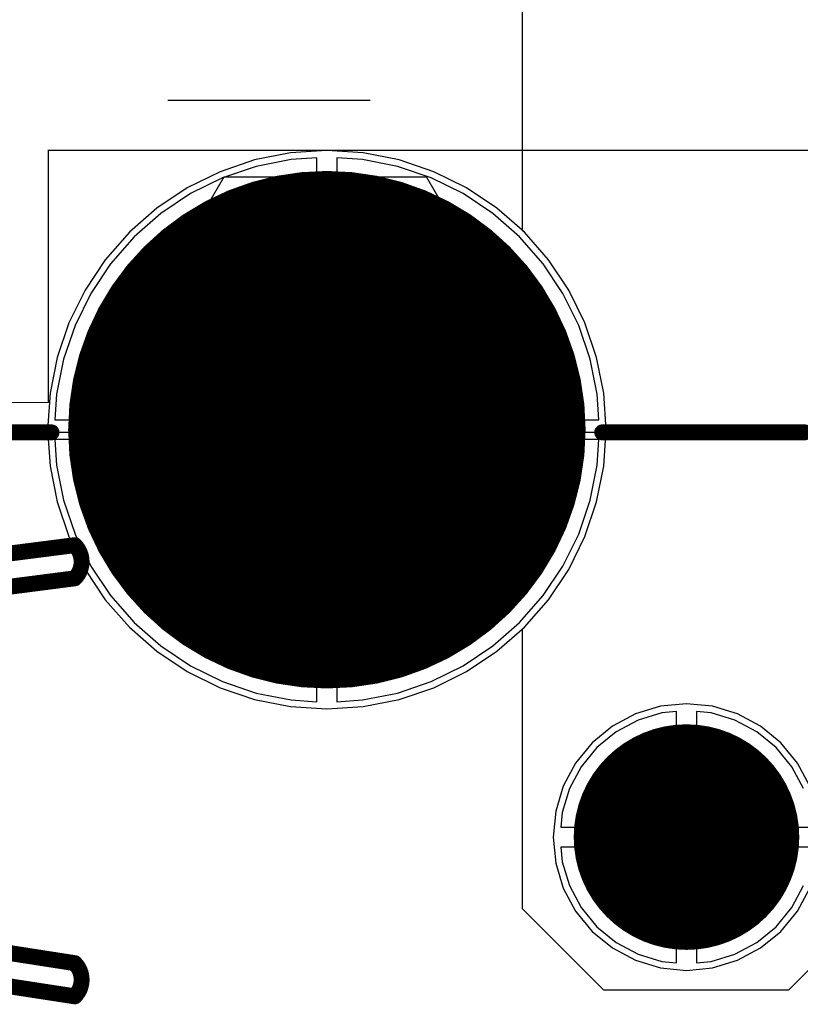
# Model space of a CAD drawing. Header units: millimetres. Extents: x 138 to 555, y 26 to 334.
# Tile 141 of 256: x 168.81 to 174.69, y 163.6 to 171.02. Entities that reach past the tile are written whole.
import ezdxf

# ---------------------------------------------------------------- set-up
doc = ezdxf.new("R2010")
doc.units = ezdxf.units.MM
for name, color, linetype in [('BottomLayer', 5, 'Continuous'), ('BottomSolder', 6, 'Continuous'), ('DrillDrawing', 1, 'Continuous'), ('Mechanical20', 56, 'Continuous'), ('Mechanical27', 56, 'Continuous'), ('MidLayer1', 16, 'Continuous'), ('MidLayer2', 76, 'Continuous'), ('MidLayer3', 90, 'Continuous'), ('MidLayer4', 156, 'Continuous'), ('MultiLayer', 9, 'Continuous'), ('PadHoleLayer', 156, 'Continuous'), ('TopLayer', 1, 'Continuous'), ('TopOverlay', 2, 'Continuous'), ('TopSolder', 216, 'Continuous')]:
    doc.layers.add(name, color=color, linetype=linetype)

# ---------------------------------------------------------------- blocks, each defined once
blk = doc.blocks.new('CON_DUAL_USB_TYPE_A_CONEXCON_5600_3081_804')
at = {"layer": 'BottomLayer'}
for points, const_width in [([(-3.9, 13.01, 1), (-3.1, 13.01, 1)], 0.8), ([(-7.52, 10.3, 1), (-5.62, 10.3, 1)], 1.9)]:
    blk.add_lwpolyline(points, format="xyb", close=True, dxfattribs=dict(at, const_width=const_width))
at = {"layer": 'BottomSolder'}
for points, const_width in [([(-3.925, 13.01, 1), (-3.075, 13.01, 1)], 0.85), ([(-7.545, 10.3, 1), (-5.595, 10.3, 1)], 1.95)]:
    blk.add_lwpolyline(points, format="xyb", close=True, dxfattribs=dict(at, const_width=const_width))
at = {"layer": 'Mechanical20', "const_width": 0.01}
for points in [[(-8.675, 12.4), (-8.675, 18.1)], [(-8.675, 8.2), (-8.675, 12.4)], [(-6.775, 8.2), (-8.675, 8.2)], [(-6.775, 0.475), (-6.775, 8.2)]]:
    blk.add_lwpolyline(points, dxfattribs=at)
at = {"layer": 'Mechanical20', "const_width": 0.005}
for points in [[(-8.6775, 12.4, 1), (-8.6725, 12.4, 1)], [(-8.6775, 12.4, 1), (-8.6725, 12.4, 1)], [(-8.6775, 8.2, 1), (-8.6725, 8.2, 1)], [(-8.6775, 8.2, 1), (-8.6725, 8.2, 1)], [(-6.7775, 8.2, 1), (-6.7725, 8.2, 1)], [(-6.7775, 8.2, 1), (-6.7725, 8.2, 1)]]:
    blk.add_lwpolyline(points, format="xyb", close=True, dxfattribs=at)
at = {"layer": 'Mechanical27'}
for p, q in [((-3.7548, 13.5248), (-3.8024, 13.0963)), ((-3.2787, 13.5248), (-3.7548, 13.5248)), ((-3.8024, 13.0963), (-3.7548, 13.1439)), ((-3.7548, 13.1439), (-3.612, 13.1915)), ((-3.612, 13.1915), (-3.4691, 13.1915)), ((-3.4691, 13.1915), (-3.3263, 13.1439)), ((-3.3263, 13.1439), (-3.2311, 13.0487)), ((-3.2311, 13.0487), (-3.1835, 12.9059)), ((-3.1835, 12.9059), (-3.1835, 12.8107)), ((-3.1835, 12.8107), (-3.2311, 12.6678)), ((-3.8024, 12.6202), (-3.85, 12.7154)), ((-3.7548, 12.5726), (-3.8024, 12.6202)), ((-3.2311, 12.6678), (-3.3263, 12.5726)), ((-3.612, 12.525), (-3.7548, 12.5726)), ((-3.3263, 12.5726), (-3.4691, 12.525)), ((-3.4691, 12.525), (-3.612, 12.525))]:
    blk.add_line(p, q, dxfattribs=at)
at = {"layer": 'Mechanical27', "const_width": 0.01}
for points in [[(-6.55, 0.4), (-6.55, 17.85)], [(-8.475, 11.05), (-6.55, 12.175)], [(-8.475, 9.525), (-8.475, 11.05)], [(-6.55, 8.4), (-8.475, 9.525)], [(-4.7, 0.6), (-5.7, 8.4)], [(-4.475, 0.85), (-5.45, 8.4)], [(-3.725, 0.85), (-2.55, 8.4)], [(-3.5, 0.6), (-2.3, 8.4)]]:
    blk.add_lwpolyline(points, dxfattribs=at)
at = {"layer": 'Mechanical27'}
for points, const_width in [([(-2.6999, 13.01, 1), (-4.3001, 13.01, 1)], 0.01), ([(-4.3026, 13.01, 1), (-4.2976, 13.01, 1)], 0.005), ([(-2.7024, 13.01, 1), (-2.6974, 13.01, 1)], 0.005), ([(-6.5525, 12.175, 1), (-6.5475, 12.175, 1)], 0.005), ([(-8.4775, 11.05, 1), (-8.4725, 11.05, 1)], 0.005), ([(-8.4775, 11.05, 1), (-8.4725, 11.05, 1)], 0.005), ([(-8.4775, 9.525, 1), (-8.4725, 9.525, 1)], 0.005), ([(-8.4775, 9.525, 1), (-8.4725, 9.525, 1)], 0.005), ([(-6.5525, 8.4, 1), (-6.5475, 8.4, 1)], 0.005), ([(-5.7025, 8.4, 1), (-5.6975, 8.4, 1)], 0.005), ([(-5.7025, 8.4, 1), (-5.6975, 8.4, 1)], 0.005), ([(-5.4525, 8.4, 1), (-5.4475, 8.4, 1)], 0.005), ([(-5.4525, 8.4, 1), (-5.4475, 8.4, 1)], 0.005), ([(-2.5525, 8.4, 1), (-2.5475, 8.4, 1)], 0.005), ([(-2.5525, 8.4, 1), (-2.5475, 8.4, 1)], 0.005), ([(-2.3025, 8.4, 1), (-2.2975, 8.4, 1)], 0.005), ([(-2.3025, 8.4, 1), (-2.2975, 8.4, 1)], 0.005)]:
    blk.add_lwpolyline(points, format="xyb", close=True, dxfattribs=dict(at, const_width=const_width))
at = {"layer": 'Mechanical27', "const_width": 0.01}
for points in [[(-5.7, 8.4, -0.414211), (-5.45, 8.4)], [(-2.55, 8.4, -0.414211), (-2.3, 8.4)]]:
    blk.add_lwpolyline(points, format="xyb", dxfattribs=at)
at = {"layer": 'MidLayer1'}
for points, const_width in [([(-3.9, 13.01, 1), (-3.1, 13.01, 1)], 0.8), ([(-7.52, 10.3, 1), (-5.62, 10.3, 1)], 1.9)]:
    blk.add_lwpolyline(points, format="xyb", close=True, dxfattribs=dict(at, const_width=const_width))
at = {"layer": 'MidLayer2'}
for points, const_width in [([(-3.9, 13.01, 1), (-3.1, 13.01, 1)], 0.8), ([(-7.52, 10.3, 1), (-5.62, 10.3, 1)], 1.9)]:
    blk.add_lwpolyline(points, format="xyb", close=True, dxfattribs=dict(at, const_width=const_width))
at = {"layer": 'MidLayer3'}
for points, const_width in [([(-3.9, 13.01, 1), (-3.1, 13.01, 1)], 0.8), ([(-7.52, 10.3, 1), (-5.62, 10.3, 1)], 1.9)]:
    blk.add_lwpolyline(points, format="xyb", close=True, dxfattribs=dict(at, const_width=const_width))
at = {"layer": 'MidLayer4'}
for points, const_width in [([(-3.9, 13.01, 1), (-3.1, 13.01, 1)], 0.8), ([(-7.52, 10.3, 1), (-5.62, 10.3, 1)], 1.9)]:
    blk.add_lwpolyline(points, format="xyb", close=True, dxfattribs=dict(at, const_width=const_width))
at = {"layer": 'MultiLayer'}
for points, const_width in [([(-3.9, 13.01, 1), (-3.1, 13.01, 1)], 0.8), ([(-7.52, 10.3, 1), (-5.62, 10.3, 1)], 1.9)]:
    blk.add_lwpolyline(points, format="xyb", close=True, dxfattribs=dict(at, const_width=const_width))
at = {"layer": 'PadHoleLayer'}
for points, const_width in [([(-3.73, 13.01, 1), (-3.27, 13.01, 1)], 0.46), ([(-7.1525, 10.3, 1), (-5.9875, 10.3, 1)], 1.165)]:
    blk.add_lwpolyline(points, format="xyb", close=True, dxfattribs=dict(at, const_width=const_width))
at = {"layer": 'TopLayer'}
for points, const_width in [([(-3.9, 13.01, 1), (-3.1, 13.01, 1)], 0.8), ([(-7.52, 10.3, 1), (-5.62, 10.3, 1)], 1.9)]:
    blk.add_lwpolyline(points, format="xyb", close=True, dxfattribs=dict(at, const_width=const_width))
at = {"layer": 'TopOverlay', "const_width": 0.12}
for points in [[(-6.55, 12.375), (-6.55, 13.9)], [(-4.7, 0.6), (-5.7, 8.4)], [(-4.475, 0.85), (-5.45, 8.4)], [(-3.725, 0.85), (-2.55, 8.4)], [(-3.5, 0.6), (-2.3, 8.4)], [(-6.55, 0.4), (-6.55, 8.225)]]:
    blk.add_lwpolyline(points, dxfattribs=at)
at = {"layer": 'TopOverlay', "const_width": 0.06}
for points in [[(-6.58, 13.9, 1), (-6.52, 13.9, 1)], [(-6.58, 12.375, 1), (-6.52, 12.375, 1)], [(-5.73, 8.4, 1), (-5.67, 8.4, 1)], [(-5.73, 8.4, 1), (-5.67, 8.4, 1)], [(-5.48, 8.4, 1), (-5.42, 8.4, 1)], [(-5.48, 8.4, 1), (-5.42, 8.4, 1)], [(-2.58, 8.4, 1), (-2.52, 8.4, 1)], [(-2.58, 8.4, 1), (-2.52, 8.4, 1)], [(-2.33, 8.4, 1), (-2.27, 8.4, 1)], [(-2.33, 8.4, 1), (-2.27, 8.4, 1)], [(-6.58, 8.225, 1), (-6.52, 8.225, 1)]]:
    blk.add_lwpolyline(points, format="xyb", close=True, dxfattribs=at)
at = {"layer": 'TopOverlay', "const_width": 0.12}
for points in [[(-5.7, 8.4, -0.414211), (-5.45, 8.4)], [(-2.55, 8.4, -0.414211), (-2.3, 8.4)]]:
    blk.add_lwpolyline(points, format="xyb", dxfattribs=at)
at = {"layer": 'TopSolder'}
for points, const_width in [([(-3.925, 13.01, 1), (-3.075, 13.01, 1)], 0.85), ([(-7.545, 10.3, 1), (-5.595, 10.3, 1)], 1.95)]:
    blk.add_lwpolyline(points, format="xyb", close=True, dxfattribs=dict(at, const_width=const_width))

msp = doc.modelspace()

# ---------------------------------------------------------------- linework, layer by layer
at = {"layer": 'BottomLayer'}
for p, q in [((170.5887, 169.9118), (170.3343, 169.8254)), ((170.8523, 169.9642), (170.5887, 169.9118)), ((171.0455, 169.9769), (170.8523, 169.9642)), ((171.0455, 168.0024), (171.0455, 169.9769)), ((171.3886, 169.9642), (171.1955, 169.9769)), ((171.1955, 169.9769), (171.1955, 168.0024)), ((171.6522, 169.9118), (171.3886, 169.9642)), ((171.9066, 169.8254), (171.6522, 169.9118)), ((170.3343, 169.8254), (170.0933, 169.7065)), ((172.1477, 169.7065), (171.9066, 169.8254)), ((170.0933, 169.7065), (169.8698, 169.5573)), ((172.3711, 169.5573), (172.1477, 169.7065)), ((169.8698, 169.5573), (169.6678, 169.3801)), ((172.5731, 169.3801), (172.3711, 169.5573)), ((169.6678, 169.3801), (169.4906, 169.178)), ((172.7503, 169.178), (172.5731, 169.3801)), ((169.4906, 169.178), (169.3413, 168.9546)), ((172.8996, 168.9546), (172.7503, 169.178)), ((169.3413, 168.9546), (169.2224, 168.7136)), ((173.0185, 168.7136), (172.8996, 168.9546)), ((169.2224, 168.7136), (169.1361, 168.4591)), ((173.1049, 168.4591), (173.0185, 168.7136)), ((169.1361, 168.4591), (169.0836, 168.1955)), ((173.1573, 168.1955), (173.1049, 168.4591)), ((169.0836, 168.1955), (169.071, 168.0024)), ((173.1699, 168.0024), (173.1573, 168.1955)), ((169.071, 168.0024), (171.0455, 168.0024)), ((171.1955, 168.0024), (173.1699, 168.0024)), ((171.0455, 167.8524), (169.071, 167.8524)), ((169.071, 167.8524), (169.0836, 167.6592)), ((171.0455, 165.8779), (171.0455, 167.8524)), ((173.1699, 167.8524), (171.1955, 167.8524)), ((171.1955, 167.8524), (171.1955, 165.8779)), ((173.1573, 167.6592), (173.1699, 167.8524)), ((169.0836, 167.6592), (169.1361, 167.3957)), ((173.1049, 167.3957), (173.1573, 167.6592)), ((169.1361, 167.3957), (169.2224, 167.1412)), ((173.0185, 167.1412), (173.1049, 167.3957)), ((169.2224, 167.1412), (169.3413, 166.9002)), ((172.8996, 166.9002), (173.0185, 167.1412)), ((169.3413, 166.9002), (169.4906, 166.6768)), ((172.7503, 166.6768), (172.8996, 166.9002)), ((169.4906, 166.6768), (169.6678, 166.4747)), ((172.5731, 166.4747), (172.7503, 166.6768)), ((169.6678, 166.4747), (169.8698, 166.2975)), ((172.3711, 166.2975), (172.5731, 166.4747)), ((169.8698, 166.2975), (170.0933, 166.1482)), ((172.1477, 166.1482), (172.3711, 166.2975)), ((170.0933, 166.1482), (170.3343, 166.0294)), ((171.9066, 166.0294), (172.1477, 166.1482)), ((170.3343, 166.0294), (170.5887, 165.943)), ((171.6522, 165.943), (171.9066, 166.0294)), ((170.5887, 165.943), (170.8523, 165.8906)), ((171.3886, 165.8906), (171.6522, 165.943)), ((170.8523, 165.8906), (171.0455, 165.8779)), ((171.1955, 165.8779), (171.3886, 165.8906)), ((173.6344, 165.8429), (173.4459, 165.7857)), ((173.8305, 165.8622), (173.6344, 165.8429)), ((174.0265, 165.8429), (173.8305, 165.8622)), ((174.215, 165.7857), (174.0265, 165.8429)), ((173.4459, 165.7857), (173.2722, 165.6929)), ((174.3887, 165.6929), (174.215, 165.7857)), ((173.2722, 165.6929), (173.1199, 165.5679)), ((174.541, 165.5679), (174.3887, 165.6929)), ((173.1199, 165.5679), (172.995, 165.4156)), ((174.6659, 165.4156), (174.541, 165.5679)), ((172.995, 165.4156), (172.9021, 165.2419)), ((174.7588, 165.2419), (174.6659, 165.4156)), ((172.9021, 165.2419), (172.8449, 165.0534)), ((172.8449, 165.0534), (172.8256, 164.8574)), ((172.8256, 164.8574), (172.8449, 164.6614)), ((172.8449, 164.6614), (172.9021, 164.4729)), ((172.9021, 164.4729), (172.995, 164.2991)), ((174.6659, 164.2991), (174.7588, 164.4729)), ((172.995, 164.2991), (173.1199, 164.1469)), ((174.541, 164.1469), (174.6659, 164.2991)), ((173.1199, 164.1469), (173.2722, 164.0219)), ((174.3887, 164.0219), (174.541, 164.1469)), ((173.2722, 164.0219), (173.4459, 163.929)), ((174.215, 163.929), (174.3887, 164.0219)), ((173.4459, 163.929), (173.6344, 163.8719)), ((174.0265, 163.8719), (174.215, 163.929)), ((173.6344, 163.8719), (173.8305, 163.8526)), ((173.8305, 163.8526), (174.0265, 163.8719))]:
    msp.add_line(p, q, dxfattribs=at)
at = {"layer": 'DrillDrawing', "const_width": 0.0508}
for points in [[(170.9935, 168.0544), (170.9935, 168.1814)], [(170.9935, 168.1814), (171.2475, 168.1814)], [(171.2475, 168.0544), (171.2475, 168.1814)], [(170.8665, 167.8004), (170.8665, 168.0544)], [(170.8665, 168.0544), (170.9935, 168.0544)], [(171.2475, 168.0544), (171.3745, 168.0544)], [(171.3745, 167.8004), (171.3745, 168.0544)], [(170.8665, 167.8004), (170.9935, 167.8004)], [(170.9935, 167.6734), (170.9935, 167.8004)], [(171.2475, 167.8004), (171.3745, 167.8004)], [(171.2475, 167.6734), (171.2475, 167.8004)], [(170.9935, 167.6734), (171.2475, 167.6734)], [(173.7035, 164.9844), (173.7035, 165.1114)], [(173.7035, 165.1114), (173.9575, 165.1114)], [(173.9575, 164.9844), (173.9575, 165.1114)], [(173.7543, 164.9336), (173.7543, 165.0098)], [(173.7543, 165.0098), (173.9067, 165.0098)], [(173.9067, 164.9336), (173.9067, 165.0098)], [(173.5765, 164.7304), (173.5765, 164.9844)], [(173.5765, 164.9844), (173.7035, 164.9844)], [(173.6781, 164.7812), (173.6781, 164.9336)], [(173.6781, 164.9336), (173.7543, 164.9336)], [(173.9067, 164.9336), (173.9829, 164.9336)], [(173.9575, 164.9844), (174.0845, 164.9844)], [(173.9829, 164.7812), (173.9829, 164.9336)], [(174.0845, 164.7304), (174.0845, 164.9844)], [(173.6781, 164.7812), (173.7543, 164.7812)], [(173.7543, 164.705), (173.7543, 164.7812)], [(173.9067, 164.7812), (173.9829, 164.7812)], [(173.9067, 164.705), (173.9067, 164.7812)], [(173.5765, 164.7304), (173.7035, 164.7304)], [(173.7035, 164.6034), (173.7035, 164.7304)], [(173.7543, 164.705), (173.9067, 164.705)], [(173.9575, 164.7304), (174.0845, 164.7304)], [(173.9575, 164.6034), (173.9575, 164.7304)], [(173.7035, 164.6034), (173.9575, 164.6034)]]:
    msp.add_lwpolyline(points, dxfattribs=at)
at = {"layer": 'DrillDrawing', "const_width": 0.0254}
for points in [[(170.9808, 168.1814, 1), (171.0062, 168.1814, 1)], [(170.9808, 168.1814, 1), (171.0062, 168.1814, 1)], [(171.2348, 168.1814, 1), (171.2602, 168.1814, 1)], [(171.2348, 168.1814, 1), (171.2602, 168.1814, 1)], [(170.8538, 168.0544, 1), (170.8792, 168.0544, 1)], [(170.8538, 168.0544, 1), (170.8792, 168.0544, 1)], [(170.9808, 168.0544, 1), (171.0062, 168.0544, 1)], [(170.9808, 168.0544, 1), (171.0062, 168.0544, 1)], [(171.2348, 168.0544, 1), (171.2602, 168.0544, 1)], [(171.2348, 168.0544, 1), (171.2602, 168.0544, 1)], [(171.3618, 168.0544, 1), (171.3872, 168.0544, 1)], [(171.3618, 168.0544, 1), (171.3872, 168.0544, 1)], [(170.8538, 167.8004, 1), (170.8792, 167.8004, 1)], [(170.8538, 167.8004, 1), (170.8792, 167.8004, 1)], [(170.9808, 167.8004, 1), (171.0062, 167.8004, 1)], [(170.9808, 167.8004, 1), (171.0062, 167.8004, 1)], [(171.2348, 167.8004, 1), (171.2602, 167.8004, 1)], [(171.2348, 167.8004, 1), (171.2602, 167.8004, 1)], [(171.3618, 167.8004, 1), (171.3872, 167.8004, 1)], [(171.3618, 167.8004, 1), (171.3872, 167.8004, 1)], [(170.9808, 167.6734, 1), (171.0062, 167.6734, 1)], [(170.9808, 167.6734, 1), (171.0062, 167.6734, 1)], [(171.2348, 167.6734, 1), (171.2602, 167.6734, 1)], [(171.2348, 167.6734, 1), (171.2602, 167.6734, 1)], [(173.6908, 165.1114, 1), (173.7162, 165.1114, 1)], [(173.6908, 165.1114, 1), (173.7162, 165.1114, 1)], [(173.9448, 165.1114, 1), (173.9702, 165.1114, 1)], [(173.9448, 165.1114, 1), (173.9702, 165.1114, 1)], [(173.7416, 165.0098, 1), (173.767, 165.0098, 1)], [(173.7416, 165.0098, 1), (173.767, 165.0098, 1)], [(173.894, 165.0098, 1), (173.9194, 165.0098, 1)], [(173.894, 165.0098, 1), (173.9194, 165.0098, 1)], [(173.5638, 164.9844, 1), (173.5892, 164.9844, 1)], [(173.5638, 164.9844, 1), (173.5892, 164.9844, 1)], [(173.6654, 164.9336, 1), (173.6908, 164.9336, 1)], [(173.6654, 164.9336, 1), (173.6908, 164.9336, 1)], [(173.6908, 164.9844, 1), (173.7162, 164.9844, 1)], [(173.6908, 164.9844, 1), (173.7162, 164.9844, 1)], [(173.7416, 164.9336, 1), (173.767, 164.9336, 1)], [(173.7416, 164.9336, 1), (173.767, 164.9336, 1)], [(173.894, 164.9336, 1), (173.9194, 164.9336, 1)], [(173.894, 164.9336, 1), (173.9194, 164.9336, 1)], [(173.9448, 164.9844, 1), (173.9702, 164.9844, 1)], [(173.9448, 164.9844, 1), (173.9702, 164.9844, 1)], [(173.9702, 164.9336, 1), (173.9956, 164.9336, 1)], [(173.9702, 164.9336, 1), (173.9956, 164.9336, 1)], [(174.0718, 164.9844, 1), (174.0972, 164.9844, 1)], [(174.0718, 164.9844, 1), (174.0972, 164.9844, 1)], [(173.6654, 164.7812, 1), (173.6908, 164.7812, 1)], [(173.6654, 164.7812, 1), (173.6908, 164.7812, 1)], [(173.7416, 164.7812, 1), (173.767, 164.7812, 1)], [(173.7416, 164.7812, 1), (173.767, 164.7812, 1)], [(173.894, 164.7812, 1), (173.9194, 164.7812, 1)], [(173.894, 164.7812, 1), (173.9194, 164.7812, 1)], [(173.9702, 164.7812, 1), (173.9956, 164.7812, 1)], [(173.9702, 164.7812, 1), (173.9956, 164.7812, 1)], [(173.5638, 164.7304, 1), (173.5892, 164.7304, 1)], [(173.5638, 164.7304, 1), (173.5892, 164.7304, 1)], [(173.6908, 164.7304, 1), (173.7162, 164.7304, 1)], [(173.6908, 164.7304, 1), (173.7162, 164.7304, 1)], [(173.7416, 164.705, 1), (173.767, 164.705, 1)], [(173.7416, 164.705, 1), (173.767, 164.705, 1)], [(173.894, 164.705, 1), (173.9194, 164.705, 1)], [(173.894, 164.705, 1), (173.9194, 164.705, 1)], [(173.9448, 164.7304, 1), (173.9702, 164.7304, 1)], [(173.9448, 164.7304, 1), (173.9702, 164.7304, 1)], [(174.0718, 164.7304, 1), (174.0972, 164.7304, 1)], [(174.0718, 164.7304, 1), (174.0972, 164.7304, 1)], [(173.6908, 164.6034, 1), (173.7162, 164.6034, 1)], [(173.6908, 164.6034, 1), (173.7162, 164.6034, 1)], [(173.9448, 164.6034, 1), (173.9702, 164.6034, 1)], [(173.9448, 164.6034, 1), (173.9702, 164.6034, 1)]]:
    msp.add_lwpolyline(points, format="xyb", close=True, dxfattribs=at)
at = {"layer": 'MidLayer1'}
for p, q in [((172.5952, 169.4272), (172.5952, 171.1955)), ((172.6086, 169.4155), (172.5952, 169.4272)), ((172.7901, 169.2085), (172.6086, 169.4155)), ((172.943, 168.9796), (172.7901, 169.2085)), ((173.0648, 168.7327), (172.943, 168.9796)), ((173.1533, 168.4721), (173.0648, 168.7327)), ((173.207, 168.2021), (173.1533, 168.4721)), ((173.225, 167.9274), (173.207, 168.2021)), ((173.207, 167.6527), (173.225, 167.9274)), ((173.1533, 167.3827), (173.207, 167.6527)), ((173.0648, 167.122), (173.1533, 167.3827)), ((172.943, 166.8751), (173.0648, 167.122)), ((172.7901, 166.6462), (172.943, 166.8751)), ((172.6086, 166.4393), (172.7901, 166.6462)), ((172.5952, 166.4276), (172.6086, 166.4393)), ((172.5952, 164.5514), (172.5952, 166.4276)), ((173.6442, 165.7936), (173.4651, 165.7393)), ((173.7554, 165.8046), (173.6442, 165.7936)), ((173.7554, 164.9324), (173.7554, 165.8046)), ((174.0167, 165.7936), (173.9054, 165.8046)), ((173.9054, 165.8046), (173.9054, 164.9324)), ((174.1958, 165.7393), (174.0167, 165.7936)), ((173.4651, 165.7393), (173.3001, 165.6511)), ((174.3608, 165.6511), (174.1958, 165.7393)), ((173.3001, 165.6511), (173.1555, 165.5324)), ((174.5055, 165.5324), (174.3608, 165.6511)), ((173.1555, 165.5324), (173.0367, 165.3877)), ((174.6242, 165.3877), (174.5055, 165.5324)), ((173.0367, 165.3877), (172.9485, 165.2227)), ((174.7124, 165.2227), (174.6242, 165.3877)), ((172.9485, 165.2227), (172.8942, 165.0436)), ((172.8942, 165.0436), (172.8832, 164.9324)), ((172.8832, 164.9324), (173.7554, 164.9324)), ((173.9054, 164.9324), (174.7777, 164.9324)), ((173.7554, 164.7824), (172.8832, 164.7824)), ((172.8832, 164.7824), (172.8942, 164.6712)), ((173.7554, 163.9102), (173.7554, 164.7824)), ((174.7777, 164.7824), (173.9054, 164.7824)), ((173.9054, 164.7824), (173.9054, 163.9102)), ((172.8942, 164.6712), (172.9485, 164.4921)), ((172.5952, 164.3175), (172.5952, 164.5514)), ((172.9485, 164.4921), (173.0367, 164.327)), ((174.6242, 164.327), (174.7124, 164.4921)), ((173.2081, 163.7046), (172.5952, 164.3175)), ((173.0367, 164.327), (173.1555, 164.1824)), ((174.5055, 164.1824), (174.6242, 164.327)), ((175.2159, 164.3208), (174.5997, 163.7046)), ((173.1555, 164.1824), (173.3001, 164.0637)), ((174.3608, 164.0637), (174.5055, 164.1824)), ((173.3001, 164.0637), (173.4651, 163.9755)), ((174.1958, 163.9755), (174.3608, 164.0637)), ((173.4651, 163.9755), (173.6442, 163.9211)), ((174.0167, 163.9211), (174.1958, 163.9755)), ((173.6442, 163.9211), (173.7554, 163.9102)), ((173.9054, 163.9102), (174.0167, 163.9211)), ((174.5997, 163.7046), (173.2081, 163.7046))]:
    msp.add_line(p, q, dxfattribs=at)
at = {"layer": 'MidLayer2'}
for p, q in [((170.5887, 169.9118), (170.3343, 169.8254)), ((170.8523, 169.9642), (170.5887, 169.9118)), ((171.0455, 169.9769), (170.8523, 169.9642)), ((171.0455, 168.0024), (171.0455, 169.9769)), ((171.3886, 169.9642), (171.1955, 169.9769)), ((171.1955, 169.9769), (171.1955, 168.0024)), ((171.6522, 169.9118), (171.3886, 169.9642)), ((171.9066, 169.8254), (171.6522, 169.9118)), ((170.3343, 169.8254), (170.0933, 169.7065)), ((172.1477, 169.7065), (171.9066, 169.8254)), ((170.0933, 169.7065), (169.8698, 169.5573)), ((172.3711, 169.5573), (172.1477, 169.7065)), ((169.8698, 169.5573), (169.6678, 169.3801)), ((172.5731, 169.3801), (172.3711, 169.5573)), ((169.6678, 169.3801), (169.4906, 169.178)), ((172.7503, 169.178), (172.5731, 169.3801)), ((169.4906, 169.178), (169.3413, 168.9546)), ((172.8996, 168.9546), (172.7503, 169.178)), ((169.3413, 168.9546), (169.2224, 168.7136)), ((173.0185, 168.7136), (172.8996, 168.9546)), ((169.2224, 168.7136), (169.1361, 168.4591)), ((173.1049, 168.4591), (173.0185, 168.7136)), ((169.1361, 168.4591), (169.0836, 168.1955)), ((173.1573, 168.1955), (173.1049, 168.4591)), ((169.0836, 168.1955), (169.071, 168.0024)), ((173.1699, 168.0024), (173.1573, 168.1955)), ((169.071, 168.0024), (171.0455, 168.0024)), ((171.1955, 168.0024), (173.1699, 168.0024)), ((171.0455, 167.8524), (169.071, 167.8524)), ((169.071, 167.8524), (169.0836, 167.6592)), ((171.0455, 165.8779), (171.0455, 167.8524)), ((173.1699, 167.8524), (171.1955, 167.8524)), ((171.1955, 167.8524), (171.1955, 165.8779)), ((173.1573, 167.6592), (173.1699, 167.8524)), ((169.0836, 167.6592), (169.1361, 167.3957)), ((173.1049, 167.3957), (173.1573, 167.6592)), ((169.1361, 167.3957), (169.2224, 167.1412)), ((173.0185, 167.1412), (173.1049, 167.3957)), ((169.2224, 167.1412), (169.3413, 166.9002)), ((172.8996, 166.9002), (173.0185, 167.1412)), ((169.3413, 166.9002), (169.4906, 166.6768)), ((172.7503, 166.6768), (172.8996, 166.9002)), ((169.4906, 166.6768), (169.6678, 166.4747)), ((172.5731, 166.4747), (172.7503, 166.6768)), ((169.6678, 166.4747), (169.8698, 166.2975)), ((172.3711, 166.2975), (172.5731, 166.4747)), ((169.8698, 166.2975), (170.0933, 166.1482)), ((172.1477, 166.1482), (172.3711, 166.2975)), ((170.0933, 166.1482), (170.3343, 166.0294)), ((171.9066, 166.0294), (172.1477, 166.1482)), ((170.3343, 166.0294), (170.5887, 165.943)), ((171.6522, 165.943), (171.9066, 166.0294)), ((170.5887, 165.943), (170.8523, 165.8906)), ((171.3886, 165.8906), (171.6522, 165.943)), ((170.8523, 165.8906), (171.0455, 165.8779)), ((171.1955, 165.8779), (171.3886, 165.8906)), ((173.6344, 165.8429), (173.4459, 165.7857)), ((173.8305, 165.8622), (173.6344, 165.8429)), ((174.0265, 165.8429), (173.8305, 165.8622)), ((174.215, 165.7857), (174.0265, 165.8429)), ((173.4459, 165.7857), (173.2722, 165.6929)), ((174.3887, 165.6929), (174.215, 165.7857)), ((173.2722, 165.6929), (173.1199, 165.5679)), ((174.541, 165.5679), (174.3887, 165.6929)), ((173.1199, 165.5679), (172.995, 165.4156)), ((174.6659, 165.4156), (174.541, 165.5679)), ((172.995, 165.4156), (172.9021, 165.2419)), ((174.7588, 165.2419), (174.6659, 165.4156)), ((172.9021, 165.2419), (172.8449, 165.0534)), ((172.8449, 165.0534), (172.8256, 164.8574)), ((172.8256, 164.8574), (172.8449, 164.6614)), ((172.8449, 164.6614), (172.9021, 164.4729)), ((172.9021, 164.4729), (172.995, 164.2991)), ((174.6659, 164.2991), (174.7588, 164.4729)), ((172.995, 164.2991), (173.1199, 164.1469)), ((174.541, 164.1469), (174.6659, 164.2991)), ((173.1199, 164.1469), (173.2722, 164.0219)), ((174.3887, 164.0219), (174.541, 164.1469)), ((173.2722, 164.0219), (173.4459, 163.929)), ((174.215, 163.929), (174.3887, 164.0219)), ((173.4459, 163.929), (173.6344, 163.8719)), ((174.0265, 163.8719), (174.215, 163.929)), ((173.6344, 163.8719), (173.8305, 163.8526)), ((173.8305, 163.8526), (174.0265, 163.8719))]:
    msp.add_line(p, q, dxfattribs=at)
at = {"layer": 'MidLayer3'}
for p, q in [((170.5887, 169.9118), (170.3343, 169.8254)), ((170.8523, 169.9642), (170.5887, 169.9118)), ((171.0455, 169.9769), (170.8523, 169.9642)), ((171.0455, 168.0024), (171.0455, 169.9769)), ((171.3886, 169.9642), (171.1955, 169.9769)), ((171.1955, 169.9769), (171.1955, 168.0024)), ((171.6522, 169.9118), (171.3886, 169.9642)), ((171.9066, 169.8254), (171.6522, 169.9118)), ((170.3343, 169.8254), (170.0933, 169.7065)), ((172.1477, 169.7065), (171.9066, 169.8254)), ((170.0933, 169.7065), (169.8698, 169.5573)), ((172.3711, 169.5573), (172.1477, 169.7065)), ((169.8698, 169.5573), (169.6678, 169.3801)), ((172.5731, 169.3801), (172.3711, 169.5573)), ((169.6678, 169.3801), (169.4906, 169.178)), ((172.7503, 169.178), (172.5731, 169.3801)), ((169.4906, 169.178), (169.3413, 168.9546)), ((172.8996, 168.9546), (172.7503, 169.178)), ((169.3413, 168.9546), (169.2224, 168.7136)), ((173.0185, 168.7136), (172.8996, 168.9546)), ((169.2224, 168.7136), (169.1361, 168.4591)), ((173.1049, 168.4591), (173.0185, 168.7136)), ((169.1361, 168.4591), (169.0836, 168.1955)), ((173.1573, 168.1955), (173.1049, 168.4591)), ((169.0836, 168.1955), (169.071, 168.0024)), ((173.1699, 168.0024), (173.1573, 168.1955)), ((169.071, 168.0024), (171.0455, 168.0024)), ((171.1955, 168.0024), (173.1699, 168.0024)), ((171.0455, 167.8524), (169.071, 167.8524)), ((169.071, 167.8524), (169.0836, 167.6592)), ((171.0455, 165.8779), (171.0455, 167.8524)), ((173.1699, 167.8524), (171.1955, 167.8524)), ((171.1955, 167.8524), (171.1955, 165.8779)), ((173.1573, 167.6592), (173.1699, 167.8524)), ((169.0836, 167.6592), (169.1361, 167.3957)), ((173.1049, 167.3957), (173.1573, 167.6592)), ((169.1361, 167.3957), (169.2224, 167.1412)), ((173.0185, 167.1412), (173.1049, 167.3957)), ((169.2224, 167.1412), (169.3413, 166.9002)), ((172.8996, 166.9002), (173.0185, 167.1412)), ((169.3413, 166.9002), (169.4906, 166.6768)), ((172.7503, 166.6768), (172.8996, 166.9002)), ((169.4906, 166.6768), (169.6678, 166.4747)), ((172.5731, 166.4747), (172.7503, 166.6768)), ((169.6678, 166.4747), (169.8698, 166.2975)), ((172.3711, 166.2975), (172.5731, 166.4747)), ((169.8698, 166.2975), (170.0933, 166.1482)), ((172.1477, 166.1482), (172.3711, 166.2975)), ((170.0933, 166.1482), (170.3343, 166.0294)), ((171.9066, 166.0294), (172.1477, 166.1482)), ((170.3343, 166.0294), (170.5887, 165.943)), ((171.6522, 165.943), (171.9066, 166.0294)), ((170.5887, 165.943), (170.8523, 165.8906)), ((171.3886, 165.8906), (171.6522, 165.943)), ((170.8523, 165.8906), (171.0455, 165.8779)), ((171.1955, 165.8779), (171.3886, 165.8906)), ((173.6344, 165.8429), (173.4459, 165.7857)), ((173.8305, 165.8622), (173.6344, 165.8429)), ((174.0265, 165.8429), (173.8305, 165.8622)), ((174.215, 165.7857), (174.0265, 165.8429)), ((173.4459, 165.7857), (173.2722, 165.6929)), ((174.3887, 165.6929), (174.215, 165.7857)), ((173.2722, 165.6929), (173.1199, 165.5679)), ((174.541, 165.5679), (174.3887, 165.6929)), ((173.1199, 165.5679), (172.995, 165.4156)), ((174.6659, 165.4156), (174.541, 165.5679)), ((172.995, 165.4156), (172.9021, 165.2419)), ((174.7588, 165.2419), (174.6659, 165.4156)), ((172.9021, 165.2419), (172.8449, 165.0534)), ((172.8449, 165.0534), (172.8256, 164.8574)), ((172.8256, 164.8574), (172.8449, 164.6614)), ((172.8449, 164.6614), (172.9021, 164.4729)), ((172.9021, 164.4729), (172.995, 164.2991)), ((174.6659, 164.2991), (174.7588, 164.4729)), ((172.995, 164.2991), (173.1199, 164.1469)), ((174.541, 164.1469), (174.6659, 164.2991)), ((173.1199, 164.1469), (173.2722, 164.0219)), ((174.3887, 164.0219), (174.541, 164.1469)), ((173.2722, 164.0219), (173.4459, 163.929)), ((174.215, 163.929), (174.3887, 164.0219)), ((173.4459, 163.929), (173.6344, 163.8719)), ((174.0265, 163.8719), (174.215, 163.929)), ((173.6344, 163.8719), (173.8305, 163.8526)), ((173.8305, 163.8526), (174.0265, 163.8719))]:
    msp.add_line(p, q, dxfattribs=at)
at = {"layer": 'MidLayer4'}
for p, q in [((170.8458, 170.0139), (170.5758, 169.9602)), ((171.1205, 170.0319), (170.8458, 170.0139)), ((171.3951, 170.0139), (171.1205, 170.0319)), ((171.6651, 169.9602), (171.3951, 170.0139)), ((170.5758, 169.9602), (170.3151, 169.8717)), ((171.9258, 169.8717), (171.6651, 169.9602)), ((170.3151, 169.8717), (170.0682, 169.7499)), ((172.1727, 169.7499), (171.9258, 169.8717)), ((170.0682, 169.7499), (169.8393, 169.597)), ((172.4016, 169.597), (172.1727, 169.7499)), ((169.8393, 169.597), (169.6323, 169.4155)), ((172.6086, 169.4155), (172.4016, 169.597)), ((169.6323, 169.4155), (169.4508, 169.2085)), ((172.7901, 169.2085), (172.6086, 169.4155)), ((169.4508, 169.2085), (169.2979, 168.9796)), ((172.943, 168.9796), (172.7901, 169.2085)), ((169.2979, 168.9796), (169.1761, 168.7327)), ((173.0648, 168.7327), (172.943, 168.9796)), ((169.1761, 168.7327), (169.0877, 168.4721)), ((173.1533, 168.4721), (173.0648, 168.7327)), ((169.0877, 168.4721), (169.034, 168.2021)), ((173.207, 168.2021), (173.1533, 168.4721)), ((169.034, 168.2021), (169.016, 167.9274)), ((173.225, 167.9274), (173.207, 168.2021)), ((169.016, 167.9274), (169.034, 167.6527)), ((173.207, 167.6527), (173.225, 167.9274)), ((169.034, 167.6527), (169.0877, 167.3827)), ((173.1533, 167.3827), (173.207, 167.6527)), ((169.0877, 167.3827), (169.1761, 167.122)), ((173.0648, 167.122), (173.1533, 167.3827)), ((169.1761, 167.122), (169.2979, 166.8751)), ((172.943, 166.8751), (173.0648, 167.122)), ((169.2979, 166.8751), (169.4508, 166.6462)), ((172.7901, 166.6462), (172.943, 166.8751)), ((169.4508, 166.6462), (169.6323, 166.4393)), ((172.6086, 166.4393), (172.7901, 166.6462)), ((169.6323, 166.4393), (169.8393, 166.2578)), ((172.4016, 166.2578), (172.6086, 166.4393)), ((169.8393, 166.2578), (170.0682, 166.1048)), ((172.1727, 166.1048), (172.4016, 166.2578)), ((170.0682, 166.1048), (170.3151, 165.9831)), ((171.9258, 165.9831), (172.1727, 166.1048)), ((170.3151, 165.9831), (170.5758, 165.8946)), ((171.6651, 165.8946), (171.9258, 165.9831)), ((170.5758, 165.8946), (170.8458, 165.8409)), ((170.8458, 165.8409), (171.1205, 165.8229)), ((171.1205, 165.8229), (171.3951, 165.8409)), ((171.3951, 165.8409), (171.6651, 165.8946)), ((173.6344, 165.8429), (173.4459, 165.7857)), ((173.8305, 165.8622), (173.6344, 165.8429)), ((174.0265, 165.8429), (173.8305, 165.8622)), ((174.215, 165.7857), (174.0265, 165.8429)), ((173.4459, 165.7857), (173.2722, 165.6929)), ((174.3887, 165.6929), (174.215, 165.7857)), ((173.2722, 165.6929), (173.1199, 165.5679)), ((174.541, 165.5679), (174.3887, 165.6929)), ((173.1199, 165.5679), (172.995, 165.4156)), ((174.6659, 165.4156), (174.541, 165.5679)), ((172.995, 165.4156), (172.9021, 165.2419)), ((174.7588, 165.2419), (174.6659, 165.4156)), ((172.9021, 165.2419), (172.8449, 165.0534)), ((172.8449, 165.0534), (172.8256, 164.8574)), ((172.8256, 164.8574), (172.8449, 164.6614)), ((172.8449, 164.6614), (172.9021, 164.4729)), ((172.9021, 164.4729), (172.995, 164.2991)), ((174.6659, 164.2991), (174.7588, 164.4729)), ((172.995, 164.2991), (173.1199, 164.1469)), ((174.541, 164.1469), (174.6659, 164.2991)), ((173.1199, 164.1469), (173.2722, 164.0219)), ((174.3887, 164.0219), (174.541, 164.1469)), ((173.2722, 164.0219), (173.4459, 163.929)), ((174.215, 163.929), (174.3887, 164.0219)), ((173.4459, 163.929), (173.6344, 163.8719)), ((174.0265, 163.8719), (174.215, 163.929)), ((173.6344, 163.8719), (173.8305, 163.8526)), ((173.8305, 163.8526), (174.0265, 163.8719))]:
    msp.add_line(p, q, dxfattribs=at)
at = {"layer": 'TopLayer'}
for p, q in [((170.5887, 169.9118), (170.3343, 169.8254)), ((170.8523, 169.9642), (170.5887, 169.9118)), ((171.0455, 169.9769), (170.8523, 169.9642)), ((171.0455, 168.0024), (171.0455, 169.9769)), ((171.3886, 169.9642), (171.1955, 169.9769)), ((171.1955, 169.9769), (171.1955, 168.0024)), ((171.6522, 169.9118), (171.3886, 169.9642)), ((171.9066, 169.8254), (171.6522, 169.9118)), ((170.3343, 169.8254), (170.0933, 169.7065)), ((172.1477, 169.7065), (171.9066, 169.8254)), ((170.0933, 169.7065), (169.8698, 169.5573)), ((172.3711, 169.5573), (172.1477, 169.7065)), ((169.8698, 169.5573), (169.6678, 169.3801)), ((172.5731, 169.3801), (172.3711, 169.5573)), ((169.6678, 169.3801), (169.4906, 169.178)), ((172.7503, 169.178), (172.5731, 169.3801)), ((169.4906, 169.178), (169.3413, 168.9546)), ((172.8996, 168.9546), (172.7503, 169.178)), ((169.3413, 168.9546), (169.2224, 168.7136)), ((173.0185, 168.7136), (172.8996, 168.9546)), ((169.2224, 168.7136), (169.1361, 168.4591)), ((173.1049, 168.4591), (173.0185, 168.7136)), ((169.1361, 168.4591), (169.0836, 168.1955)), ((173.1573, 168.1955), (173.1049, 168.4591)), ((169.0836, 168.1955), (169.071, 168.0024)), ((173.1699, 168.0024), (173.1573, 168.1955)), ((169.071, 168.0024), (171.0455, 168.0024)), ((171.1955, 168.0024), (173.1699, 168.0024)), ((171.0455, 167.8524), (169.071, 167.8524)), ((169.071, 167.8524), (169.0836, 167.6592)), ((171.0455, 165.8779), (171.0455, 167.8524)), ((173.1699, 167.8524), (171.1955, 167.8524)), ((171.1955, 167.8524), (171.1955, 165.8779)), ((173.1573, 167.6592), (173.1699, 167.8524)), ((169.0836, 167.6592), (169.1361, 167.3957)), ((173.1049, 167.3957), (173.1573, 167.6592)), ((169.1361, 167.3957), (169.2224, 167.1412)), ((173.0185, 167.1412), (173.1049, 167.3957)), ((169.2224, 167.1412), (169.3413, 166.9002)), ((172.8996, 166.9002), (173.0185, 167.1412)), ((169.3413, 166.9002), (169.4906, 166.6768)), ((172.7503, 166.6768), (172.8996, 166.9002)), ((169.4906, 166.6768), (169.6678, 166.4747)), ((172.5731, 166.4747), (172.7503, 166.6768)), ((169.6678, 166.4747), (169.8698, 166.2975)), ((172.3711, 166.2975), (172.5731, 166.4747)), ((169.8698, 166.2975), (170.0933, 166.1482)), ((172.1477, 166.1482), (172.3711, 166.2975)), ((170.0933, 166.1482), (170.3343, 166.0294)), ((171.9066, 166.0294), (172.1477, 166.1482)), ((170.3343, 166.0294), (170.5887, 165.943)), ((171.6522, 165.943), (171.9066, 166.0294)), ((170.5887, 165.943), (170.8523, 165.8906)), ((171.3886, 165.8906), (171.6522, 165.943)), ((170.8523, 165.8906), (171.0455, 165.8779)), ((171.1955, 165.8779), (171.3886, 165.8906)), ((173.6344, 165.8429), (173.4459, 165.7857)), ((173.8305, 165.8622), (173.6344, 165.8429)), ((174.0265, 165.8429), (173.8305, 165.8622)), ((174.215, 165.7857), (174.0265, 165.8429)), ((173.4459, 165.7857), (173.2722, 165.6929)), ((174.3887, 165.6929), (174.215, 165.7857)), ((173.2722, 165.6929), (173.1199, 165.5679)), ((174.541, 165.5679), (174.3887, 165.6929)), ((173.1199, 165.5679), (172.995, 165.4156)), ((174.6659, 165.4156), (174.541, 165.5679)), ((172.995, 165.4156), (172.9021, 165.2419)), ((174.7588, 165.2419), (174.6659, 165.4156)), ((172.9021, 165.2419), (172.8449, 165.0534)), ((172.8449, 165.0534), (172.8256, 164.8574)), ((172.8256, 164.8574), (172.8449, 164.6614)), ((172.8449, 164.6614), (172.9021, 164.4729)), ((172.9021, 164.4729), (172.995, 164.2991)), ((174.6659, 164.2991), (174.7588, 164.4729)), ((172.995, 164.2991), (173.1199, 164.1469)), ((174.541, 164.1469), (174.6659, 164.2991)), ((173.1199, 164.1469), (173.2722, 164.0219)), ((174.3887, 164.0219), (174.541, 164.1469)), ((173.2722, 164.0219), (173.4459, 163.929)), ((174.215, 163.929), (174.3887, 164.0219)), ((173.4459, 163.929), (173.6344, 163.8719)), ((174.0265, 163.8719), (174.215, 163.929)), ((173.6344, 163.8719), (173.8305, 163.8526)), ((173.8305, 163.8526), (174.0265, 163.8719))]:
    msp.add_line(p, q, dxfattribs=at)
at = {"layer": 'TopOverlay'}
msp.add_line((169.9221, 170.4097), (171.4456, 170.4097), dxfattribs=at)

# ---------------------------------------------------------------- block references
at = {"rotation": 270}
msp.add_blockref('CON_DUAL_USB_TYPE_A_CONEXCON_5600_3081_804', (160.8205, 161.3574), dxfattribs=at)

doc.saveas('drawing.dxf')
